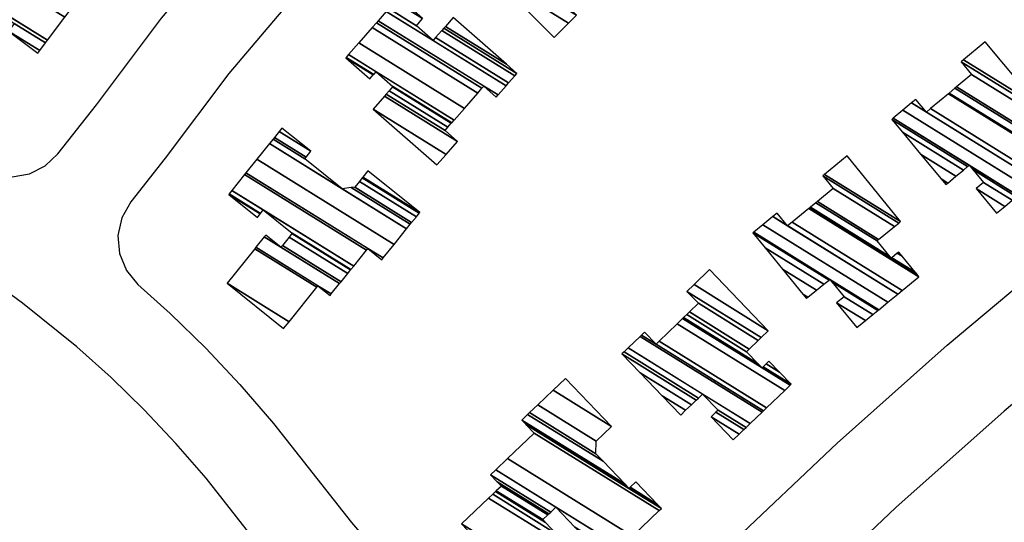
# Model space of a CAD drawing. Extents: x -0.5 to 41.9, y -0.5 to 29.8.
# Tile 45 of 128: x 6.78 to 7.009, y 4.902 to 5.019. Entities that reach past the tile are written whole.
import ezdxf

# ---------------------------------------------------------------- set-up
doc = ezdxf.new("R2010")
doc.units = 0
doc.header["$MEASUREMENT"] = 0
doc.layers.add('11', color=2, linetype='CONTINUOUS')
doc.layers.add('21', color=5, linetype='CONTINUOUS')

msp = doc.modelspace()

# ---------------------------------------------------------------- linework, layer by layer
at = {"layer": '11'}
for points in [[(6.789143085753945, 4.987721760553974), (6.798153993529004, 4.99912996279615), (6.813239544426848, 5.019212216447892), (6.829554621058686, 5.038474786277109), (6.846549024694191, 5.05633378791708), (6.861370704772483, 5.071031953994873), (6.875080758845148, 5.086038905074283), (6.888117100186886, 5.101798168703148), (6.893787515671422, 5.10901250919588)], [(6.909855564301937, 5.096750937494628), (6.903926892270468, 5.089210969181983), (6.890497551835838, 5.072963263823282), (6.876119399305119, 5.057209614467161), (6.861089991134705, 5.042292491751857), (6.844398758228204, 5.024759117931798), (6.828864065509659, 5.006389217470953), (6.814092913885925, 4.986699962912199), (6.806092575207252, 4.976577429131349)], [(6.91318482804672, 4.86468497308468), (6.933020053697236, 4.885126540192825), (6.945174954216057, 4.897152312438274), (6.970018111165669, 4.920653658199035), (6.995563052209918, 4.943397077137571), (7.021781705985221, 4.965354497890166), (7.048528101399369, 4.986419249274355), (7.064848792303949, 4.998557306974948)], [(6.770801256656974, 4.984448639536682), (6.774534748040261, 4.982854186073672), (6.778571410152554, 4.982393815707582), (6.782563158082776, 4.983106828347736), (6.786189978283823, 4.984937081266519), (6.789143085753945, 4.987721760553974)], [(7.077812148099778, 4.98300577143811), (7.060857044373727, 4.970401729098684), (7.034464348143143, 4.949617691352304), (7.00871729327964, 4.928047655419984), (6.983627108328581, 4.905714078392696), (6.959227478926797, 4.882628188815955), (6.935507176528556, 4.858789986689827), (6.930875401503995, 4.85399539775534)], [(6.806092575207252, 4.976577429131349), (6.804009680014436, 4.972911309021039), (6.803100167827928, 4.968790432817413), (6.803465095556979, 4.964590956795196), (6.805053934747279, 4.960683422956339), (6.807737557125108, 4.957427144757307)], [(6.868751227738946, 4.859879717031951), (6.860764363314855, 4.867941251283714), (6.850984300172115, 4.878580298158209), (6.841602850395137, 4.889573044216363), (6.823536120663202, 4.912479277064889), (6.81652950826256, 4.920569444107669), (6.809186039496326, 4.92836205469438), (6.801528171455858, 4.935845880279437), (6.793567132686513, 4.942998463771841), (6.780968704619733, 4.953104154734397), (6.772693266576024, 4.95912265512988)], [(6.807737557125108, 4.957427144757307), (6.815193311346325, 4.950740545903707), (6.823463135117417, 4.942678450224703), (6.831384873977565, 4.934273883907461), (6.839222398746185, 4.925229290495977), (6.857334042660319, 4.902266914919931), (6.86623266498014, 4.891846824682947), (6.87550744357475, 4.881769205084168), (6.885152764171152, 4.872039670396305), (6.893518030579, 4.864207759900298)]]:
    msp.add_lwpolyline(points, dxfattribs=at)

# ---------------------------------------------------------------- meshes
at = {"layer": '21'}
mesh = msp.add_polyface(dxfattribs=at)
corners = [(6.904354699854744, 5.01474774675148), (6.890486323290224, 5.028685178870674), (6.907660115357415, 5.018037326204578), (6.892337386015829, 5.030526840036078), (6.909510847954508, 5.019879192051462), (6.892981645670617, 5.031167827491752), (6.906805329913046, 5.022597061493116), (6.89022413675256, 5.035745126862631), (6.894757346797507, 5.032934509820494), (6.908580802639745, 5.024363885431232), (6.887276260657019, 5.038708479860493), (6.890927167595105, 5.036444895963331), (6.895460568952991, 5.033634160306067), (6.909283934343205, 5.025063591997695), (6.884984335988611, 5.041012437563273), (6.891473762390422, 5.036988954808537), (6.89315925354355, 5.035943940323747), (6.909830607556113, 5.025607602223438), (6.885307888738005, 5.041334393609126), (6.891797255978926, 5.037310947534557), (6.910154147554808, 5.025929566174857), (6.911645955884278, 5.027414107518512), (6.886799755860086, 5.042818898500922), (6.911645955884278, 5.027414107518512), (6.915842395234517, 5.031588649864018), (6.919191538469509, 5.02951216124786), (6.89099545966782, 5.046993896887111), (6.916429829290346, 5.03217301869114), (6.91673020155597, 5.031986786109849), (6.919778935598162, 5.030096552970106), (6.891582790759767, 5.047578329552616), (6.916487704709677, 5.032230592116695), (6.91983680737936, 5.030154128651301), (6.891640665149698, 5.047635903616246), (6.922680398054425, 5.032983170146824), (6.905506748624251, 5.043630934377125), (6.894484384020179, 5.050464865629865), (6.923555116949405, 5.033853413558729), (6.906381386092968, 5.044501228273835), (6.901848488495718, 5.047311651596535), (6.895359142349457, 5.051335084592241), (6.924348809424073, 5.034643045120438), (6.907175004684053, 5.045290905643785), (6.902641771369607, 5.048101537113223), (6.896152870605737, 5.052124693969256), (6.921076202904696, 5.037932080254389), (6.907955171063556, 5.046067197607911), (6.903421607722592, 5.048878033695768), (6.896933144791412, 5.052900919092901), (6.915836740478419, 5.043197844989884), (6.90920422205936, 5.04731004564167), (6.898182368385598, 5.05414366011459), (6.910480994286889, 5.048580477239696)]
mesh.append_faces([[corners[k] for k in face] for face in [(0, 0, 2, 1), (1, 2, 4, 3), (3, 4, 6, 5), (5, 6, 9, 8), (7, 7, 11, 10), (8, 9, 13, 12), (10, 11, 15, 14), (12, 13, 17, 16), (14, 15, 19, 18), (16, 17, 20, 19), (18, 20, 23, 22), (22, 21, 24, 26), (26, 24, 27, 30), (25, 25, 29, 28), (30, 27, 31, 33), (28, 29, 32, 31), (33, 32, 34, 36), (36, 35, 39, 40), (35, 34, 37, 38), (40, 39, 43, 44), (38, 37, 41, 42), (44, 43, 47, 48), (42, 41, 45, 46), (48, 47, 51, 51), (46, 45, 49, 50), (50, 49, 52, 52)]], dxfattribs={"vtx0": -1, "vtx2": -1})
mesh = msp.add_polyface(dxfattribs=at)
corners = [(6.764614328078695, 5.005630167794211), (6.751192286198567, 5.015728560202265), (6.765525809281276, 5.006841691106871), (6.751192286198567, 5.015728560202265), (6.773187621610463, 5.017025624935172), (6.758853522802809, 5.025912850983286), (6.773222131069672, 5.017071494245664), (6.758345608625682, 5.026295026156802), (6.770854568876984, 5.018852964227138), (6.755977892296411, 5.028076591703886), (6.769611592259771, 5.019788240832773), (6.756062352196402, 5.028188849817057), (6.76987240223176, 5.020134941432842), (6.784500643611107, 5.011065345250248), (6.756323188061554, 5.028535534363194), (6.77033556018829, 5.020750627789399), (6.777684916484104, 5.016193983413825), (6.78496387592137, 5.011680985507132), (6.756786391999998, 5.029151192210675), (6.771664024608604, 5.022516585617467), (6.779013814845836, 5.01795967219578), (6.786292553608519, 5.01344681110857), (6.758114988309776, 5.030917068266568), (6.772131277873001, 5.02313771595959), (6.786759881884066, 5.014067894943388), (6.758582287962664, 5.031538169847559), (6.790776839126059, 5.019406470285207), (6.762598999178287, 5.036876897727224), (6.792568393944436, 5.021788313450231), (6.764390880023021, 5.039258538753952), (6.792795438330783, 5.022090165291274), (6.761045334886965, 5.041775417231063), (6.795482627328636, 5.025662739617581), (6.788158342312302, 5.030203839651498), (6.763732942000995, 5.04534773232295), (6.796084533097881, 5.026462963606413), (6.788760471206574, 5.031003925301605), (6.779286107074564, 5.036878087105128), (6.764334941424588, 5.046147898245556), (6.796367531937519, 5.026839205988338), (6.789043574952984, 5.031380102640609), (6.779202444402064, 5.03748166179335), (6.764617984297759, 5.046524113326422), (6.789509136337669, 5.031998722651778), (6.779064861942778, 5.038474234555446), (6.765083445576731, 5.047142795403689), (6.778880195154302, 5.039806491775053), (6.765708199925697, 5.047973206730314), (6.781807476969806, 5.043696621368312), (6.768635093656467, 5.05186357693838), (6.769472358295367, 5.052976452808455)]
mesh.append_faces([[corners[k] for k in face] for face in [(0, 0, 2, 1), (3, 2, 4, 5), (5, 4, 6, 7), (7, 6, 8, 9), (9, 8, 10, 11), (11, 10, 12, 14), (14, 12, 15, 18), (13, 13, 17, 16), (18, 15, 19, 22), (16, 17, 21, 20), (22, 19, 23, 25), (20, 21, 24, 23), (25, 24, 26, 27), (27, 26, 28, 29), (29, 28, 30, 31), (31, 30, 32, 34), (34, 33, 37, 38), (33, 32, 35, 36), (38, 37, 41, 42), (36, 35, 39, 40), (42, 41, 44, 45), (40, 39, 43, 43), (45, 44, 46, 47), (47, 46, 48, 49), (49, 48, 50, 50)]], dxfattribs={"vtx0": -1, "vtx2": -1})
mesh = msp.add_polyface(dxfattribs=at)
corners = [(6.877103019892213, 4.985147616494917), (6.862302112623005, 4.998089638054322), (6.879238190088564, 4.98758916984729), (6.864955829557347, 5.001124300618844), (6.881891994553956, 4.990623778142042), (6.865372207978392, 5.00160045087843), (6.879005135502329, 4.993147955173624), (6.861551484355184, 5.005114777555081), (6.866021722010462, 5.002343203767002), (6.879654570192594, 4.993890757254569), (6.855957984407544, 5.010004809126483), (6.862357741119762, 5.006036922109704), (6.866828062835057, 5.003265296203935), (6.880460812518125, 4.994812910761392), (6.856050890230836, 5.010111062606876), (6.862450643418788, 5.006143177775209), (6.866920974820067, 5.003371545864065), (6.880553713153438, 4.994919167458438), (6.856612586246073, 5.010753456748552), (6.863012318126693, 5.006785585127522), (6.881115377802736, 4.995561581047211), (6.883499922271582, 4.998288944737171), (6.858997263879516, 5.01348073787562), (6.883499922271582, 4.998288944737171), (6.886587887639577, 5.001820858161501), (6.862085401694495, 5.017012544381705), (6.887578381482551, 5.002953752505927), (6.890881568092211, 5.000905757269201), (6.863075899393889, 5.018145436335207), (6.887994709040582, 5.003429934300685), (6.891297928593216, 5.001381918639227), (6.863492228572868, 5.018621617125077), (6.893185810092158, 5.003540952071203), (6.876249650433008, 5.014041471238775), (6.865379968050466, 5.020780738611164), (6.893751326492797, 5.004187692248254), (6.876815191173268, 5.014688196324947), (6.872345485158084, 5.01745944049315), (6.865945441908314, 5.021427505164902), (6.895212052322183, 5.005858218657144), (6.878275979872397, 5.016358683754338), (6.873805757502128, 5.019130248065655), (6.867406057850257, 5.023098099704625), (6.895669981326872, 5.006381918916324), (6.878733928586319, 5.016882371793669), (6.870631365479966, 5.021906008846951), (6.867863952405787, 5.023621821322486), (6.893250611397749, 5.008497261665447), (6.879082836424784, 5.017281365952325), (6.868212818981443, 5.024020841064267), (6.880868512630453, 5.019323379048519)]
mesh.append_faces([[corners[k] for k in face] for face in [(0, 0, 2, 1), (1, 2, 4, 3), (3, 4, 6, 5), (5, 6, 9, 8), (7, 7, 11, 10), (8, 9, 13, 12), (10, 11, 15, 14), (12, 13, 17, 16), (14, 15, 19, 18), (16, 17, 20, 19), (18, 20, 23, 22), (22, 21, 24, 25), (25, 24, 26, 28), (28, 26, 29, 31), (27, 27, 30, 29), (31, 30, 32, 34), (34, 33, 37, 38), (33, 32, 35, 36), (38, 37, 41, 42), (36, 35, 39, 40), (42, 41, 45, 46), (40, 39, 43, 44), (46, 45, 49, 49), (44, 43, 47, 48), (48, 47, 50, 50)]], dxfattribs={"vtx0": -1, "vtx2": -1})
mesh = msp.add_polyface(dxfattribs=at)
corners = [(6.995217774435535, 4.980601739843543), (6.994117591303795, 4.981926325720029), (6.99566064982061, 4.980969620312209), (7.006969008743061, 4.973958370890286), (6.989371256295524, 4.98764076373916), (6.997571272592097, 4.982556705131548), (7.002222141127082, 4.979673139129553), (7.00887983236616, 4.975545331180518), (6.985129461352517, 4.992747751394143), (6.999278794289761, 4.983975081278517), (7.003930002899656, 4.981091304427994), (7.010587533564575, 4.976963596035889), (6.982655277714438, 4.995726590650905), (7.000274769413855, 4.984802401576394), (7.001459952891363, 4.984067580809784), (7.011583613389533, 4.977790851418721), (6.982995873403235, 4.996009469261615), (7.000615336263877, 4.985085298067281), (7.011924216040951, 4.978073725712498), (6.985202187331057, 4.997841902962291), (7.014130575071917, 4.979906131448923), (6.990701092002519, 4.997423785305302), (6.987264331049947, 4.999554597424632), (7.016192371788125, 4.981619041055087), (6.991687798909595, 4.998243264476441), (6.988251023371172, 5.000374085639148), (7.017178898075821, 4.98243863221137), (6.995800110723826, 5.001658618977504), (7.02129045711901, 4.985854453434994), (6.995954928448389, 5.001787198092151), (7.020905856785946, 4.986317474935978), (6.995954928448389, 5.001787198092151), (7.020786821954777, 4.98646078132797), (7.014835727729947, 4.990150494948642), (6.996002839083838, 5.001826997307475), (7.017473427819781, 4.990449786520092), (7.01616933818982, 4.991258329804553), (7.01151881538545, 4.994141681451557), (6.997336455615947, 5.002934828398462), (7.016543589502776, 4.991569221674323), (7.011893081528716, 4.994452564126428), (6.997710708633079, 5.003245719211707), (7.015390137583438, 4.997357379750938), (7.001207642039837, 5.006150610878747), (7.016376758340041, 4.99817691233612), (6.998757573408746, 5.009100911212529), (7.016915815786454, 4.998624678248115), (6.999296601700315, 5.009548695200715), (7.004352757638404, 5.013748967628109)]
mesh.append_faces([[corners[k] for k in face] for face in [(0, 0, 2, 1), (1, 2, 5, 4), (3, 3, 7, 6), (4, 5, 9, 8), (6, 7, 11, 10), (8, 9, 13, 12), (10, 11, 15, 14), (12, 13, 17, 16), (14, 15, 18, 17), (16, 18, 20, 19), (19, 20, 23, 22), (22, 21, 25, 25), (21, 23, 26, 24), (24, 26, 28, 27), (27, 28, 30, 29), (31, 30, 32, 34), (34, 33, 37, 38), (33, 32, 35, 36), (38, 37, 40, 41), (36, 35, 39, 39), (41, 40, 42, 43), (43, 42, 44, 45), (45, 44, 46, 47), (47, 46, 48, 48)]], dxfattribs={"vtx0": -1, "vtx2": -1})
mesh = msp.add_polyface(dxfattribs=at)
corners = [(6.841542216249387, 4.947207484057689), (6.842822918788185, 4.948803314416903), (6.828441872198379, 4.957719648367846), (6.849244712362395, 4.956805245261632), (6.834863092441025, 4.965721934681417), (6.852325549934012, 4.954895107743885), (6.849518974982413, 4.957146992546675), (6.835137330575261, 4.966063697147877), (6.852599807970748, 4.955236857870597), (6.849518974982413, 4.957146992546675), (6.83705859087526, 4.968458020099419), (6.840926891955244, 4.966059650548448), (6.854521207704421, 4.957631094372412), (6.83740281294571, 4.968886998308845), (6.841271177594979, 4.966488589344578), (6.854865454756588, 4.958060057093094), (6.842823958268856, 4.968423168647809), (6.835450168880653, 4.972994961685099), (6.856418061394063, 4.959994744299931), (6.843474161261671, 4.969233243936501), (6.836100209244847, 4.973805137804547), (6.828797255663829, 4.978333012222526), (6.857068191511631, 4.960804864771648), (6.843550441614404, 4.969328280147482), (6.836176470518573, 4.973900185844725), (6.828873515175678, 4.978428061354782), (6.85714446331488, 4.960899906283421), (6.836833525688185, 4.974719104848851), (6.829530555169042, 4.979246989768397), (6.857801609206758, 4.961718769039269), (6.832493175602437, 4.982939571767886), (6.864348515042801, 4.963189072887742), (6.860764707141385, 4.965411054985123), (6.832812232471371, 4.983337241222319), (6.864667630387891, 4.963586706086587), (6.861083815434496, 4.965808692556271), (6.835330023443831, 4.986475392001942), (6.867185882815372, 4.966724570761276), (6.838243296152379, 4.99010490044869), (6.855098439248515, 4.979654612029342), (6.870098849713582, 4.970354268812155), (6.839090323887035, 4.991160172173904), (6.846438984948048, 4.986603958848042), (6.857256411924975, 4.979897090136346), (6.870945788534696, 4.971409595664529), (6.839396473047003, 4.991541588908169), (6.846744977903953, 4.986985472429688), (6.858036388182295, 4.979984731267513), (6.871251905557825, 4.971791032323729), (6.840496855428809, 4.992912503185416), (6.847844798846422, 4.988356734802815), (6.859136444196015, 4.981355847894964), (6.872352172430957, 4.973162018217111), (6.841150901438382, 4.993727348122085), (6.859790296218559, 4.982170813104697), (6.87300614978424, 4.973976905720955), (6.859906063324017, 4.982315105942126), (6.873121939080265, 4.974121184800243), (6.861082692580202, 4.983781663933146)]
mesh.append_faces([[corners[k] for k in face] for face in [(0, 0, 1, 2), (2, 1, 3, 4), (4, 3, 6, 7), (5, 5, 8, 9), (7, 8, 12, 10), (10, 11, 13, 13), (11, 12, 15, 14), (14, 15, 18, 16), (17, 17, 20, 21), (16, 18, 22, 19), (21, 20, 24, 25), (19, 22, 26, 23), (25, 24, 27, 28), (23, 26, 29, 27), (28, 29, 32, 30), (30, 32, 35, 33), (31, 31, 34, 35), (33, 34, 37, 36), (36, 37, 40, 38), (38, 39, 42, 41), (39, 40, 44, 43), (41, 42, 46, 45), (43, 44, 48, 47), (45, 46, 50, 49), (47, 48, 52, 51), (49, 50, 53, 53), (51, 52, 55, 54), (54, 55, 57, 56), (56, 57, 58, 58)]], dxfattribs={"vtx0": -1, "vtx2": -1})
mesh = msp.add_polyface(dxfattribs=at)
corners = [(6.96287058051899, 4.954175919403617), (6.962035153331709, 4.955199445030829), (6.963222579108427, 4.954463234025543), (6.974563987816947, 4.947431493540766), (6.95733719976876, 4.960955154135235), (6.965202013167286, 4.956078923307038), (6.969865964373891, 4.953187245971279), (6.976543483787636, 4.949047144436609), (6.953256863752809, 4.965954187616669), (6.966921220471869, 4.957482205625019), (6.971585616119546, 4.954590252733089), (6.978262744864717, 4.950450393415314), (6.950437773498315, 4.969408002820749), (6.968109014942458, 4.958451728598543), (6.96877182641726, 4.958040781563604), (6.979450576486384, 4.951419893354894), (6.950634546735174, 4.96956857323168), (6.968305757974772, 4.958612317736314), (6.979647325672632, 4.951580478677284), (6.952763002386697, 4.971305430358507), (6.981775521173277, 4.953317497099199), (6.958498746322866, 4.971036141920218), (6.955051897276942, 4.973173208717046), (6.984064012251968, 4.955185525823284), (6.959520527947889, 4.971870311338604), (6.956073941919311, 4.974007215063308), (6.985085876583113, 4.956019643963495), (6.963421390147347, 4.975054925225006), (6.988987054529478, 4.959204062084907), (6.963680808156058, 4.975266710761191), (6.988371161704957, 4.959958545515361), (6.982569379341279, 4.963555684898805), (6.963788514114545, 4.9753546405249), (6.988115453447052, 4.960271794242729), (6.982677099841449, 4.963643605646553), (6.982313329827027, 4.963869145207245), (6.963788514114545, 4.9753546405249), (6.985092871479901, 4.963974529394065), (6.98395040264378, 4.96468286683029), (6.979286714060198, 4.967574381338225), (6.965061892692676, 4.976393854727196), (6.984289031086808, 4.96495925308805), (6.979625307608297, 4.967850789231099), (6.965400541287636, 4.976670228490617), (6.983303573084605, 4.970853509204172), (6.969079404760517, 4.979672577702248), (6.984324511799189, 4.971686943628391), (6.966653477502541, 4.982643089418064), (6.984721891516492, 4.972011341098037), (6.967050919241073, 4.982967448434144), (6.972289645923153, 4.9872428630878)]
mesh.append_faces([[corners[k] for k in face] for face in [(0, 0, 2, 1), (1, 2, 5, 4), (3, 3, 7, 6), (4, 5, 9, 8), (6, 7, 11, 10), (8, 9, 13, 12), (10, 11, 15, 14), (12, 13, 17, 16), (14, 15, 18, 17), (16, 18, 20, 19), (19, 20, 23, 22), (22, 21, 25, 25), (21, 23, 26, 24), (24, 26, 28, 27), (27, 28, 30, 29), (29, 31, 35, 32), (31, 30, 33, 34), (36, 35, 39, 40), (34, 33, 37, 38), (40, 39, 42, 43), (38, 37, 41, 41), (43, 42, 44, 45), (45, 44, 46, 47), (47, 46, 48, 49), (49, 48, 50, 50)]], dxfattribs={"vtx0": -1, "vtx2": -1})
mesh = msp.add_polyface(dxfattribs=at)
corners = [(6.933698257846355, 4.927151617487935), (6.929404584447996, 4.931613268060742), (6.934835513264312, 4.928246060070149), (6.94590312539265, 4.921384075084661), (6.924251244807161, 4.93696821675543), (6.936200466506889, 4.929559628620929), (6.940752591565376, 4.926737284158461), (6.947268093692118, 4.922697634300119), (6.92006511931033, 4.941318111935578), (6.937309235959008, 4.93062665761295), (6.941861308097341, 4.927804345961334), (6.948376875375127, 4.923764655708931), (6.920555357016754, 4.941789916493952), (6.937799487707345, 4.931098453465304), (6.942351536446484, 4.928276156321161), (6.948867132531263, 4.924236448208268), (6.921509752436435, 4.942708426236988), (6.938753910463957, 4.932016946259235), (6.949821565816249, 4.925154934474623), (6.924299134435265, 4.945392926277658), (6.952611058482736, 4.927839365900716), (6.927965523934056, 4.943599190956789), (6.924602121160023, 4.945684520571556), (6.952914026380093, 4.928130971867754), (6.928669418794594, 4.944276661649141), (6.925306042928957, 4.946361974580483), (6.953617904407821, 4.928808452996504), (6.932885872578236, 4.948334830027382), (6.957834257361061, 4.932866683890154), (6.932885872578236, 4.948334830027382), (6.959083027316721, 4.934068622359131), (6.952567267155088, 4.938108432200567), (6.934134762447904, 4.949536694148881), (6.959317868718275, 4.934294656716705), (6.952802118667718, 4.938334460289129), (6.951677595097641, 4.939031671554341), (6.934369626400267, 4.949762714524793), (6.956614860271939, 4.937103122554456), (6.95351784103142, 4.939023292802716), (6.948966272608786, 4.941845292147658), (6.935085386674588, 4.950451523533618), (6.954166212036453, 4.939647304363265), (6.949614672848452, 4.942469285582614), (6.935733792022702, 4.951075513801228), (6.951687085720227, 4.944463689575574), (6.937806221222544, 4.953069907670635), (6.952391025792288, 4.945141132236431), (6.935146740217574, 4.955832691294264), (6.954022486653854, 4.946711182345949), (6.936778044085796, 4.957402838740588), (6.940388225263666, 4.960877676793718)]
mesh.append_faces([[corners[k] for k in face] for face in [(0, 0, 2, 1), (1, 2, 5, 4), (3, 3, 7, 6), (4, 5, 9, 8), (6, 7, 11, 10), (8, 9, 13, 12), (10, 11, 15, 14), (12, 13, 17, 16), (14, 15, 18, 17), (16, 18, 20, 19), (19, 20, 23, 22), (22, 21, 25, 25), (21, 23, 26, 24), (24, 26, 28, 27), (29, 28, 30, 32), (32, 31, 35, 36), (31, 30, 33, 34), (36, 35, 39, 40), (34, 33, 37, 38), (40, 39, 42, 43), (38, 37, 41, 41), (43, 42, 44, 45), (45, 44, 46, 47), (47, 46, 48, 49), (49, 48, 50, 50)]], dxfattribs={"vtx0": -1, "vtx2": -1})
mesh = msp.add_polyface(dxfattribs=at)
corners = [(6.894449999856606, 4.889733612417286), (6.897598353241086, 4.892739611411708), (6.882850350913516, 4.901883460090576), (6.903873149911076, 4.898730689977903), (6.889125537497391, 4.907874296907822), (6.914956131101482, 4.89185917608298), (6.904805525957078, 4.89962090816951), (6.890057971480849, 4.908764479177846), (6.915888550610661, 4.892749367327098), (6.911521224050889, 4.895457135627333), (6.902351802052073, 4.902191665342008), (6.890724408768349, 4.909400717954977), (6.916554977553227, 4.893385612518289), (6.909066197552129, 4.898028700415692), (6.901686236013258, 4.902888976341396), (6.890905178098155, 4.909573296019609), (6.916735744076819, 4.893558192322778), (6.909246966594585, 4.898201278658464), (6.902848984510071, 4.90399982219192), (6.892068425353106, 4.910683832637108), (6.91789897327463, 4.894668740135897), (6.910410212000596, 4.899311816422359), (6.910664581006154, 4.899554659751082), (6.903103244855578, 4.904242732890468), (6.891131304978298, 4.911665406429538), (6.918153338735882, 4.894911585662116), (6.910664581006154, 4.899554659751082), (6.909116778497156, 4.901176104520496), (6.903523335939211, 4.904644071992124), (6.889582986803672, 4.913287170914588), (6.918573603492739, 4.895312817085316), (6.904717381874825, 4.905784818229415), (6.890777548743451, 4.91442759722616), (6.919768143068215, 4.896453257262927), (6.893515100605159, 4.917041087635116), (6.922505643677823, 4.899066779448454), (6.899704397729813, 4.922949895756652), (6.9286946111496, 4.904975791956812), (6.897785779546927, 4.92496019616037), (6.921680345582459, 4.910145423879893), (6.929215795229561, 4.905473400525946), (6.897723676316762, 4.925025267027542), (6.921618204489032, 4.910210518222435), (6.921697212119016, 4.91016153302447), (6.929232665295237, 4.905489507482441), (6.896814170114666, 4.925978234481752), (6.920708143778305, 4.911163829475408), (6.921944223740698, 4.910397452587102), (6.928322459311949, 4.906442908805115), (6.898175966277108, 4.927278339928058), (6.915692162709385, 4.9164181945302), (6.923305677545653, 4.911697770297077), (6.898631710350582, 4.927713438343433), (6.91401349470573, 4.918176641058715), (6.900537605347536, 4.929532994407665), (6.914089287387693, 4.921130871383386), (6.904058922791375, 4.932894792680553), (6.917610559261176, 4.924492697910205), (6.906951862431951, 4.935656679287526)]
mesh.append_faces([[corners[k] for k in face] for face in [(0, 0, 1, 2), (2, 1, 3, 4), (4, 3, 6, 7), (5, 5, 8, 9), (7, 6, 10, 11), (9, 8, 12, 13), (11, 10, 14, 15), (13, 12, 16, 17), (15, 14, 18, 19), (17, 16, 20, 21), (19, 18, 23, 24), (21, 20, 25, 26), (24, 23, 28, 29), (22, 25, 30, 27), (29, 28, 31, 32), (27, 30, 33, 31), (32, 33, 35, 34), (34, 35, 37, 36), (36, 37, 40, 38), (38, 39, 42, 41), (39, 40, 44, 43), (41, 42, 46, 45), (43, 44, 48, 47), (45, 46, 50, 49), (47, 48, 51, 51), (49, 50, 53, 52), (52, 53, 55, 54), (54, 55, 57, 56), (56, 57, 58, 58)]], dxfattribs={"vtx0": -1, "vtx2": -1})

doc.saveas('drawing.dxf')
